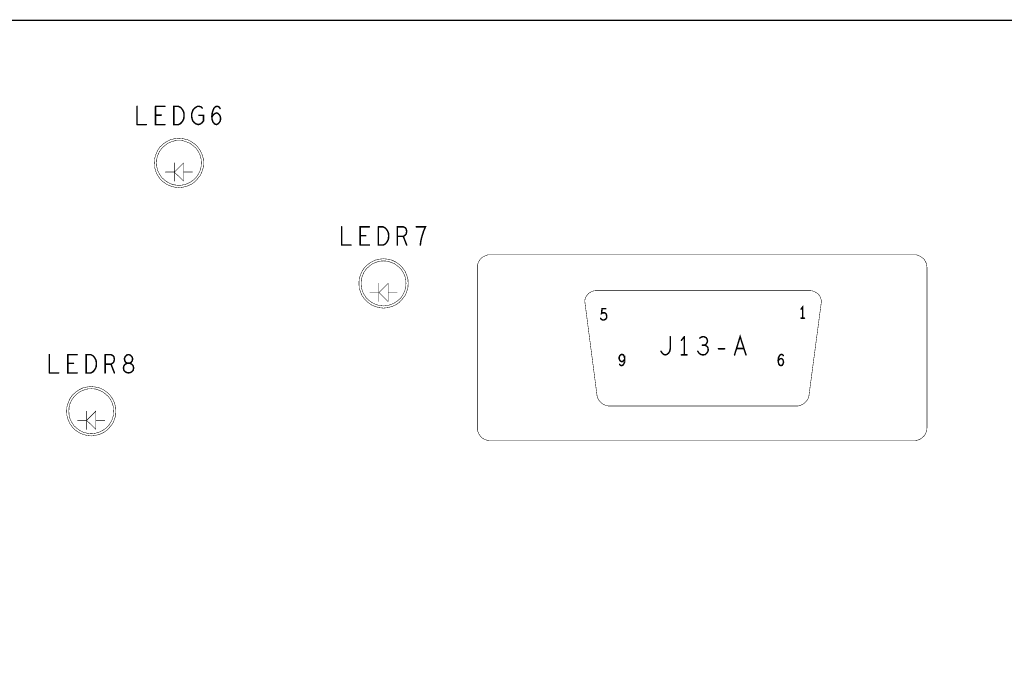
# Model space of a CAD drawing. Extents: x 23.5 to 56.6, y 21.5 to 42.6.
# Tile 17 of 21: x 44.4 to 48.4, y 34.7 to 37.3. Entities that reach past the tile are written whole.
import ezdxf

# ---------------------------------------------------------------- set-up
doc = ezdxf.new("R2010")
doc.units = 0
doc.layers.add('1', color=2, linetype='CONTINUOUS')

msp = doc.modelspace()

# ---------------------------------------------------------------- linework, layer by layer
at = {"layer": '1'}
for points, const_width in [([(52.88, 27.614), (52.97, 27.704), (52.97, 37.199), (52.88, 37.289), (27.65, 37.289)], 0.006), ([(44.878, 36.861), (44.878, 36.936)], 0.006), ([(44.954, 36.936), (44.954, 36.861), (44.992, 36.861)], 0.006), ([(44.954, 36.936), (44.992, 36.936)], 0.006), ([(45.029, 36.861), (45.029, 36.936), (45.048, 36.936), (45.056, 36.932), (45.061, 36.927), (45.066, 36.92), (45.07, 36.911), (45.071, 36.899), (45.07, 36.886), (45.066, 36.877), (45.061, 36.87), (45.056, 36.865), (45.048, 36.861), (45.029, 36.861)], 0.006), ([(45.104, 36.911), (45.102, 36.904), (45.102, 36.895), (45.104, 36.885), (45.107, 36.876), (45.113, 36.869), (45.12, 36.864), (45.129, 36.861), (45.139, 36.864), (45.145, 36.869), (45.151, 36.876), (45.151, 36.899), (45.132, 36.899)], 0.006), ([(45.104, 36.911), (45.107, 36.92), (45.113, 36.927), (45.119, 36.932), (45.126, 36.936), (45.133, 36.936), (45.141, 36.934), (45.146, 36.929)], 0.006), ([(45.185, 36.895), (45.187, 36.911)], 0.006), ([(45.211, 36.906), (45.205, 36.909), (45.197, 36.906), (45.191, 36.901), (45.185, 36.892)], 0.006), ([(45.185, 36.895), (45.186, 36.882), (45.19, 36.871), (45.196, 36.864), (45.204, 36.861), (45.21, 36.864), (45.216, 36.87), (45.22, 36.877), (45.221, 36.885), (45.22, 36.894), (45.216, 36.901), (45.211, 36.906)], 0.006), ([(45.187, 36.911), (45.19, 36.92), (45.194, 36.929), (45.201, 36.935), (45.208, 36.936), (45.214, 36.934), (45.219, 36.927)], 0.006), ([(44.977, 36.9), (44.954, 36.9)], 0.006), ([(44.878, 36.861), (44.916, 36.861)], 0.006), ([(45.151, 36.704), (45.15, 36.721), (45.145, 36.738), (45.138, 36.754), (45.127, 36.769), (45.115, 36.781), (45.101, 36.791), (45.085, 36.799), (45.067, 36.803), (45.05, 36.805), (45.032, 36.803), (45.015, 36.799), (44.999, 36.791), (44.985, 36.781), (44.972, 36.769), (44.962, 36.754), (44.955, 36.738), (44.95, 36.721), (44.949, 36.704), (44.95, 36.686), (44.955, 36.669), (44.962, 36.653), (44.972, 36.639), (44.985, 36.626), (44.999, 36.616), (45.015, 36.609), (45.032, 36.604), (45.05, 36.602), (45.067, 36.604), (45.085, 36.609), (45.101, 36.616), (45.115, 36.626), (45.127, 36.639), (45.138, 36.653), (45.145, 36.669), (45.15, 36.686), (45.151, 36.704)], 0.002), ([(45.142, 36.704), (45.141, 36.72), (45.137, 36.735), (45.13, 36.75), (45.121, 36.763), (45.109, 36.774), (45.096, 36.784), (45.081, 36.79), (45.066, 36.795), (45.05, 36.796), (45.034, 36.795), (45.018, 36.79), (45.004, 36.784), (44.991, 36.774), (44.979, 36.763), (44.97, 36.75), (44.963, 36.735), (44.959, 36.72), (44.958, 36.704), (44.959, 36.688), (44.963, 36.672), (44.97, 36.658), (44.979, 36.644), (44.991, 36.633), (45.004, 36.624), (45.018, 36.617), (45.034, 36.613), (45.05, 36.611), (45.066, 36.613), (45.081, 36.617), (45.096, 36.624), (45.109, 36.633), (45.121, 36.644), (45.13, 36.658), (45.137, 36.672), (45.141, 36.688), (45.142, 36.704)], 0.002), ([(45.031, 36.666), (45.069, 36.704), (45.069, 36.629), (45.031, 36.666)], 0.002), ([(45.031, 36.629), (45.031, 36.704)], 0.002), ([(45.031, 36.666), (44.994, 36.666)], 0.002), ([(45.106, 36.666), (45.069, 36.666)], 0.002), ([(45.718, 36.441), (45.718, 36.366), (45.756, 36.366)], 0.006), ([(45.794, 36.366), (45.794, 36.441), (45.832, 36.441)], 0.006), ([(45.869, 36.441), (45.869, 36.366), (45.888, 36.366), (45.896, 36.37)], 0.006), ([(45.901, 36.432), (45.896, 36.437), (45.888, 36.441), (45.869, 36.441)], 0.006), ([(45.906, 36.382), (45.91, 36.391), (45.911, 36.404), (45.91, 36.416), (45.906, 36.425), (45.901, 36.432)], 0.006), ([(45.983, 36.432), (45.979, 36.437), (45.971, 36.441), (45.947, 36.441), (45.947, 36.366)], 0.006), ([(45.978, 36.406), (45.983, 36.412), (45.985, 36.422), (45.983, 36.432)], 0.006), ([(46.024, 36.441), (46.062, 36.441), (46.054, 36.422), (46.05, 36.409), (46.046, 36.396), (46.043, 36.382), (46.041, 36.366)], 0.006), ([(45.817, 36.405), (45.794, 36.405)], 0.006), ([(45.906, 36.382), (45.901, 36.375), (45.896, 36.37)], 0.006), ([(45.985, 36.366), (45.971, 36.402), (45.947, 36.402)], 0.006), ([(45.971, 36.402), (45.978, 36.406)], 0.006), ([(45.794, 36.366), (45.832, 36.366)], 0.006), ([(45.991, 36.209), (45.99, 36.226), (45.985, 36.243), (45.978, 36.259), (45.967, 36.274), (45.955, 36.286), (45.941, 36.296), (45.925, 36.304), (45.907, 36.308), (45.89, 36.31), (45.872, 36.308), (45.855, 36.304), (45.839, 36.296), (45.825, 36.286), (45.812, 36.274), (45.802, 36.259), (45.795, 36.243), (45.79, 36.226), (45.789, 36.209), (45.79, 36.191), (45.795, 36.174), (45.802, 36.158), (45.812, 36.144), (45.825, 36.131), (45.839, 36.121), (45.855, 36.114), (45.872, 36.109), (45.89, 36.107), (45.907, 36.109), (45.925, 36.114), (45.941, 36.121), (45.955, 36.131), (45.967, 36.144), (45.978, 36.158), (45.985, 36.174), (45.99, 36.191), (45.991, 36.209)], 0.002), ([(45.982, 36.209), (45.981, 36.225), (45.977, 36.24), (45.97, 36.255), (45.961, 36.268), (45.949, 36.279), (45.936, 36.289), (45.921, 36.295), (45.906, 36.3), (45.89, 36.301), (45.874, 36.3), (45.858, 36.295), (45.844, 36.289), (45.831, 36.279), (45.819, 36.268), (45.81, 36.255), (45.803, 36.24), (45.799, 36.225), (45.798, 36.209), (45.799, 36.193), (45.803, 36.177), (45.81, 36.163), (45.819, 36.149), (45.831, 36.138), (45.844, 36.129), (45.858, 36.122), (45.874, 36.118), (45.89, 36.116), (45.906, 36.118), (45.921, 36.122), (45.936, 36.129), (45.949, 36.138), (45.961, 36.149), (45.97, 36.163), (45.977, 36.177), (45.981, 36.193), (45.982, 36.209)], 0.002), ([(46.327, 35.563), (48.069, 35.563), (48.078, 35.564), (48.087, 35.566), (48.095, 35.57), (48.102, 35.575), (48.109, 35.582), (48.114, 35.589), (48.118, 35.598), (48.12, 35.606), (48.121, 35.615), (48.121, 36.274), (48.12, 36.283), (48.118, 36.292), (48.114, 36.3), (48.109, 36.308), (48.102, 36.314), (48.095, 36.319), (48.087, 36.323), (48.078, 36.326), (48.069, 36.326), (46.327, 36.326), (46.318, 36.326), (46.309, 36.323), (46.301, 36.319), (46.293, 36.314), (46.287, 36.308), (46.282, 36.3), (46.278, 36.292), (46.275, 36.283), (46.275, 36.274), (46.275, 35.615), (46.275, 35.606), (46.278, 35.598), (46.282, 35.589), (46.287, 35.582), (46.293, 35.575), (46.301, 35.57), (46.309, 35.566), (46.318, 35.564), (46.327, 35.563)], 0.002), ([(45.834, 36.171), (45.871, 36.171), (45.909, 36.209)], 0.002), ([(45.871, 36.209), (45.871, 36.134)], 0.002), ([(45.909, 36.209), (45.909, 36.134)], 0.002), ([(46.762, 36.179), (46.754, 36.178), (46.746, 36.176), (46.739, 36.172), (46.732, 36.168), (46.727, 36.162), (46.722, 36.155), (46.718, 36.148), (46.716, 36.136)], 0.002), ([(46.762, 36.179), (47.64, 36.179), (47.649, 36.178), (47.657, 36.176), (47.664, 36.172), (47.671, 36.168), (47.677, 36.162), (47.682, 36.155), (47.685, 36.147), (47.688, 36.137), (47.636, 35.744)], 0.002), ([(45.909, 36.134), (45.871, 36.171)], 0.002), ([(45.946, 36.171), (45.909, 36.171)], 0.002), ([(46.767, 35.744), (46.716, 36.136)], 0.002), ([(46.787, 36.105), (46.785, 36.085), (46.79, 36.088), (46.794, 36.088), (46.798, 36.088), (46.802, 36.085), (46.805, 36.081), (46.806, 36.074), (46.806, 36.068), (46.803, 36.063), (46.799, 36.06), (46.794, 36.058), (46.788, 36.059), (46.784, 36.061), (46.781, 36.065)], 0.006), ([(46.787, 36.105), (46.802, 36.105)], 0.006), ([(47.611, 36.066), (47.611, 36.112), (47.604, 36.103)], 0.006), ([(47.604, 36.066), (47.618, 36.066)], 0.006), ([(47.029, 35.93), (47.034, 35.922), (47.04, 35.917), (47.046, 35.915), (47.054, 35.917), (47.06, 35.922), (47.065, 35.93), (47.067, 35.94), (47.067, 35.99)], 0.006), ([(47.113, 35.975), (47.125, 35.99)], 0.006), ([(47.125, 35.99), (47.125, 35.915)], 0.006), ([(47.214, 35.986), (47.205, 35.99), (47.197, 35.989), (47.188, 35.984)], 0.006), ([(47.214, 35.986), (47.218, 35.98), (47.22, 35.972), (47.218, 35.965)], 0.006), ([(47.331, 35.915), (47.354, 35.99), (47.378, 35.915)], 0.006), ([(47.215, 35.952), (47.208, 35.955), (47.199, 35.955)], 0.006), ([(47.208, 35.955), (47.214, 35.959), (47.218, 35.965)], 0.006), ([(47.215, 35.952), (47.221, 35.946), (47.223, 35.937), (47.222, 35.93)], 0.006), ([(47.265, 35.94), (47.29, 35.94)], 0.006), ([(47.369, 35.941), (47.339, 35.941)], 0.006), ([(44.518, 35.841), (44.518, 35.916)], 0.006), ([(44.594, 35.916), (44.594, 35.841), (44.632, 35.841)], 0.006), ([(44.594, 35.916), (44.632, 35.916)], 0.006), ([(44.669, 35.841), (44.669, 35.916), (44.688, 35.916), (44.696, 35.912), (44.701, 35.907), (44.706, 35.9), (44.71, 35.891), (44.711, 35.879), (44.71, 35.866), (44.706, 35.857), (44.701, 35.85), (44.696, 35.845), (44.688, 35.841), (44.669, 35.841)], 0.006), ([(44.747, 35.916), (44.747, 35.841)], 0.006), ([(44.771, 35.877), (44.778, 35.881), (44.783, 35.887), (44.785, 35.897), (44.783, 35.907), (44.779, 35.912), (44.771, 35.916), (44.747, 35.916)], 0.006), ([(44.826, 35.899), (44.829, 35.907), (44.835, 35.914), (44.843, 35.916), (44.85, 35.914), (44.857, 35.907)], 0.006), ([(44.856, 35.877), (44.848, 35.881), (44.838, 35.881), (44.832, 35.884), (44.828, 35.89), (44.826, 35.899)], 0.006), ([(44.853, 35.884), (44.858, 35.89), (44.86, 35.899), (44.857, 35.907)], 0.006), ([(46.864, 35.916), (46.861, 35.913), (46.858, 35.908), (46.857, 35.902), (46.858, 35.896), (46.861, 35.891), (46.865, 35.888), (46.869, 35.887), (46.873, 35.889), (46.877, 35.892), (46.88, 35.899), (46.88, 35.891), (46.879, 35.884), (46.876, 35.877), (46.872, 35.872), (46.867, 35.871), (46.863, 35.872), (46.859, 35.876)], 0.006), ([(46.88, 35.899), (46.879, 35.906), (46.876, 35.913), (46.873, 35.916), (46.869, 35.917), (46.864, 35.916)], 0.006), ([(47.113, 35.915), (47.136, 35.915)], 0.006), ([(47.202, 35.915), (47.194, 35.916), (47.186, 35.921), (47.18, 35.93)], 0.006), ([(47.202, 35.915), (47.21, 35.916), (47.217, 35.922), (47.222, 35.93)], 0.006), ([(47.511, 35.902), (47.51, 35.892), (47.511, 35.884), (47.513, 35.877), (47.517, 35.872), (47.522, 35.871), (47.526, 35.872), (47.529, 35.876), (47.531, 35.881), (47.532, 35.885), (47.531, 35.891), (47.529, 35.896), (47.526, 35.899), (47.522, 35.9), (47.518, 35.899), (47.514, 35.896), (47.51, 35.89)], 0.006), ([(47.511, 35.902), (47.513, 35.907), (47.516, 35.913), (47.52, 35.916), (47.524, 35.917), (47.528, 35.916), (47.531, 35.912)], 0.006), ([(44.617, 35.88), (44.594, 35.88)], 0.006), ([(44.747, 35.877), (44.771, 35.877), (44.785, 35.841)], 0.006), ([(44.853, 35.884), (44.848, 35.881), (44.838, 35.881), (44.83, 35.877), (44.824, 35.87), (44.822, 35.861), (44.824, 35.852), (44.829, 35.846), (44.836, 35.842), (44.843, 35.841), (44.85, 35.842), (44.857, 35.846)], 0.006), ([(44.857, 35.846), (44.862, 35.852), (44.864, 35.861), (44.862, 35.87), (44.856, 35.877)], 0.006), ([(44.518, 35.841), (44.556, 35.841)], 0.006), ([(44.791, 35.684), (44.79, 35.701), (44.785, 35.718), (44.778, 35.734), (44.767, 35.749), (44.755, 35.761), (44.741, 35.771), (44.725, 35.779), (44.707, 35.783), (44.69, 35.785), (44.672, 35.783), (44.655, 35.779), (44.639, 35.771), (44.625, 35.761), (44.612, 35.749), (44.602, 35.734), (44.595, 35.718), (44.59, 35.701), (44.589, 35.684), (44.59, 35.666), (44.595, 35.649), (44.602, 35.633), (44.612, 35.619), (44.625, 35.606), (44.639, 35.596), (44.655, 35.589), (44.672, 35.584), (44.69, 35.582), (44.707, 35.584), (44.725, 35.589), (44.741, 35.596), (44.755, 35.606), (44.767, 35.619), (44.778, 35.633), (44.785, 35.649), (44.79, 35.666), (44.791, 35.684)], 0.002), ([(44.782, 35.684), (44.781, 35.7), (44.777, 35.715), (44.77, 35.73), (44.761, 35.743), (44.749, 35.754), (44.736, 35.764), (44.721, 35.77), (44.706, 35.775), (44.69, 35.776), (44.674, 35.775), (44.658, 35.77), (44.644, 35.764), (44.631, 35.754), (44.619, 35.743), (44.61, 35.73), (44.603, 35.715), (44.599, 35.7), (44.598, 35.684), (44.599, 35.668), (44.603, 35.652), (44.61, 35.638), (44.619, 35.624), (44.631, 35.613), (44.644, 35.604), (44.658, 35.597), (44.674, 35.593), (44.69, 35.591), (44.706, 35.593), (44.721, 35.597), (44.736, 35.604), (44.749, 35.613), (44.761, 35.624), (44.77, 35.638), (44.777, 35.652), (44.781, 35.668), (44.782, 35.684)], 0.002), ([(46.767, 35.744), (46.771, 35.734), (46.776, 35.726), (46.783, 35.719), (46.79, 35.713), (46.799, 35.709), (46.813, 35.705)], 0.002), ([(47.592, 35.705), (47.602, 35.708), (47.611, 35.712), (47.619, 35.718), (47.626, 35.725), (47.632, 35.733), (47.636, 35.744)], 0.002), ([(47.592, 35.705), (46.812, 35.705)], 0.002), ([(44.634, 35.646), (44.671, 35.646), (44.709, 35.684), (44.709, 35.609), (44.671, 35.646)], 0.002), ([(44.671, 35.684), (44.671, 35.609)], 0.002), ([(44.709, 35.646), (44.746, 35.646)], 0.002)]:
    msp.add_lwpolyline(points, dxfattribs=dict(at, const_width=const_width))
for points, const_width in [([(44.8795, 36.936, 1), (44.8765, 36.936, 1)], 0.003), ([(44.9555, 36.936, 1), (44.9525, 36.936, 1)], 0.003), ([(44.9555, 36.936, 1), (44.9525, 36.936, 1)], 0.003), ([(44.9935, 36.936, 1), (44.9905, 36.936, 1)], 0.003), ([(45.1055, 36.911, 1), (45.1025, 36.911, 1)], 0.003), ([(45.1055, 36.911, 1), (45.1025, 36.911, 1)], 0.003), ([(45.1475, 36.929, 1), (45.1445, 36.929, 1)], 0.003), ([(45.1885, 36.911, 1), (45.1855, 36.911, 1)], 0.003), ([(45.1885, 36.911, 1), (45.1855, 36.911, 1)], 0.003), ([(45.2125, 36.906, 1), (45.2095, 36.906, 1)], 0.003), ([(45.2125, 36.906, 1), (45.2095, 36.906, 1)], 0.003), ([(45.2205, 36.927, 1), (45.2175, 36.927, 1)], 0.003), ([(44.9555, 36.9, 1), (44.9525, 36.9, 1)], 0.003), ([(44.9785, 36.9, 1), (44.9755, 36.9, 1)], 0.003), ([(45.1335, 36.899, 1), (45.1305, 36.899, 1)], 0.003), ([(45.1865, 36.895, 1), (45.1835, 36.895, 1)], 0.003), ([(45.1865, 36.895, 1), (45.1835, 36.895, 1)], 0.003), ([(45.1865, 36.892, 1), (45.1835, 36.892, 1)], 0.003), ([(44.8795, 36.861, 1), (44.8765, 36.861, 1)], 0.003), ([(44.8795, 36.861, 1), (44.8765, 36.861, 1)], 0.003), ([(44.9175, 36.861, 1), (44.9145, 36.861, 1)], 0.003), ([(44.9935, 36.861, 1), (44.9905, 36.861, 1)], 0.003), ([(45.0305, 36.861, 1), (45.0275, 36.861, 1)], 0.003), ([(45.0305, 36.861, 1), (45.0275, 36.861, 1)], 0.003), ([(45.0315, 36.704, 1), (45.0305, 36.704, 1)], 0.001), ([(45.1425, 36.704, 1), (45.1415, 36.704, 1)], 0.001), ([(45.1425, 36.704, 1), (45.1415, 36.704, 1)], 0.001), ([(45.1515, 36.704, 1), (45.1505, 36.704, 1)], 0.001), ([(45.1515, 36.704, 1), (45.1505, 36.704, 1)], 0.001), ([(44.9945, 36.666, 1), (44.9935, 36.666, 1)], 0.001), ([(45.0315, 36.666, 1), (45.0305, 36.666, 1)], 0.001), ([(45.0315, 36.666, 1), (45.0305, 36.666, 1)], 0.001), ([(45.0315, 36.666, 1), (45.0305, 36.666, 1)], 0.001), ([(45.0695, 36.666, 1), (45.0685, 36.666, 1)], 0.001), ([(45.1065, 36.666, 1), (45.1055, 36.666, 1)], 0.001), ([(45.0315, 36.629, 1), (45.0305, 36.629, 1)], 0.001), ([(45.7195, 36.441, 1), (45.7165, 36.441, 1)], 0.003), ([(45.8335, 36.441, 1), (45.8305, 36.441, 1)], 0.003), ([(45.8705, 36.441, 1), (45.8675, 36.441, 1)], 0.003), ([(45.8705, 36.441, 1), (45.8675, 36.441, 1)], 0.003), ([(45.9025, 36.432, 1), (45.8995, 36.432, 1)], 0.003), ([(45.9025, 36.432, 1), (45.8995, 36.432, 1)], 0.003), ([(45.9845, 36.432, 1), (45.9815, 36.432, 1)], 0.003), ([(45.9845, 36.432, 1), (45.9815, 36.432, 1)], 0.003), ([(46.0255, 36.441, 1), (46.0225, 36.441, 1)], 0.003), ([(45.7955, 36.405, 1), (45.7925, 36.405, 1)], 0.003), ([(45.8185, 36.405, 1), (45.8155, 36.405, 1)], 0.003), ([(45.9075, 36.382, 1), (45.9045, 36.382, 1)], 0.003), ([(45.9075, 36.382, 1), (45.9045, 36.382, 1)], 0.003), ([(45.9485, 36.402, 1), (45.9455, 36.402, 1)], 0.003), ([(45.9725, 36.402, 1), (45.9695, 36.402, 1)], 0.003), ([(45.9795, 36.406, 1), (45.9765, 36.406, 1)], 0.003), ([(45.9795, 36.406, 1), (45.9765, 36.406, 1)], 0.003), ([(45.7575, 36.366, 1), (45.7545, 36.366, 1)], 0.003), ([(45.7955, 36.366, 1), (45.7925, 36.366, 1)], 0.003), ([(45.7955, 36.366, 1), (45.7925, 36.366, 1)], 0.003), ([(45.8335, 36.366, 1), (45.8305, 36.366, 1)], 0.003), ([(45.8975, 36.37, 1), (45.8945, 36.37, 1)], 0.003), ([(45.8975, 36.37, 1), (45.8945, 36.37, 1)], 0.003), ([(45.9485, 36.366, 1), (45.9455, 36.366, 1)], 0.003), ([(45.9865, 36.366, 1), (45.9835, 36.366, 1)], 0.003), ([(46.0425, 36.366, 1), (46.0395, 36.366, 1)], 0.003), ([(45.8715, 36.209, 1), (45.8705, 36.209, 1)], 0.001), ([(45.9095, 36.209, 1), (45.9085, 36.209, 1)], 0.001), ([(45.9095, 36.209, 1), (45.9085, 36.209, 1)], 0.001), ([(45.9825, 36.209, 1), (45.9815, 36.209, 1)], 0.001), ([(45.9825, 36.209, 1), (45.9815, 36.209, 1)], 0.001), ([(45.9915, 36.209, 1), (45.9905, 36.209, 1)], 0.001), ([(45.9915, 36.209, 1), (45.9905, 36.209, 1)], 0.001), ([(46.7625, 36.179, 1), (46.7615, 36.179, 1)], 0.001), ([(46.7625, 36.179, 1), (46.7615, 36.179, 1)], 0.001), ([(45.8345, 36.171, 1), (45.8335, 36.171, 1)], 0.001), ([(45.8715, 36.171, 1), (45.8705, 36.171, 1)], 0.001), ([(45.9095, 36.171, 1), (45.9085, 36.171, 1)], 0.001), ([(45.9465, 36.171, 1), (45.9455, 36.171, 1)], 0.001), ([(45.8715, 36.134, 1), (45.8705, 36.134, 1)], 0.001), ([(45.9095, 36.134, 1), (45.9085, 36.134, 1)], 0.001), ([(45.9095, 36.134, 1), (45.9085, 36.134, 1)], 0.001), ([(46.7165, 36.136, 1), (46.7155, 36.136, 1)], 0.001), ([(46.7165, 36.136, 1), (46.7155, 36.136, 1)], 0.001), ([(46.7885, 36.105, 1), (46.7855, 36.105, 1)], 0.003), ([(46.7885, 36.105, 1), (46.7855, 36.105, 1)], 0.003), ([(46.8035, 36.105, 1), (46.8005, 36.105, 1)], 0.003), ([(47.6055, 36.103, 1), (47.6025, 36.103, 1)], 0.003), ([(46.7825, 36.065, 1), (46.7795, 36.065, 1)], 0.003), ([(47.6055, 36.066, 1), (47.6025, 36.066, 1)], 0.003), ([(47.6125, 36.066, 1), (47.6095, 36.066, 1)], 0.003), ([(47.6195, 36.066, 1), (47.6165, 36.066, 1)], 0.003), ([(47.0685, 35.99, 1), (47.0655, 35.99, 1)], 0.003), ([(47.1145, 35.975, 1), (47.1115, 35.975, 1)], 0.003), ([(47.1265, 35.99, 1), (47.1235, 35.99, 1)], 0.003), ([(47.1265, 35.99, 1), (47.1235, 35.99, 1)], 0.003), ([(47.1895, 35.984, 1), (47.1865, 35.984, 1)], 0.003), ([(47.2155, 35.986, 1), (47.2125, 35.986, 1)], 0.003), ([(47.2155, 35.986, 1), (47.2125, 35.986, 1)], 0.003), ([(47.2005, 35.955, 1), (47.1975, 35.955, 1)], 0.003), ([(47.2095, 35.955, 1), (47.2065, 35.955, 1)], 0.003), ([(47.2165, 35.952, 1), (47.2135, 35.952, 1)], 0.003), ([(47.2165, 35.952, 1), (47.2135, 35.952, 1)], 0.003), ([(47.2195, 35.965, 1), (47.2165, 35.965, 1)], 0.003), ([(47.2195, 35.965, 1), (47.2165, 35.965, 1)], 0.003), ([(47.2665, 35.94, 1), (47.2635, 35.94, 1)], 0.003), ([(47.2915, 35.94, 1), (47.2885, 35.94, 1)], 0.003), ([(47.3405, 35.941, 1), (47.3375, 35.941, 1)], 0.003), ([(47.3705, 35.941, 1), (47.3675, 35.941, 1)], 0.003), ([(44.5195, 35.916, 1), (44.5165, 35.916, 1)], 0.003), ([(44.5955, 35.916, 1), (44.5925, 35.916, 1)], 0.003), ([(44.5955, 35.916, 1), (44.5925, 35.916, 1)], 0.003), ([(44.6335, 35.916, 1), (44.6305, 35.916, 1)], 0.003), ([(44.7485, 35.916, 1), (44.7455, 35.916, 1)], 0.003), ([(44.7485, 35.916, 1), (44.7455, 35.916, 1)], 0.003), ([(44.8275, 35.899, 1), (44.8245, 35.899, 1)], 0.003), ([(44.8275, 35.899, 1), (44.8245, 35.899, 1)], 0.003), ([(44.8585, 35.907, 1), (44.8555, 35.907, 1)], 0.003), ([(44.8585, 35.907, 1), (44.8555, 35.907, 1)], 0.003), ([(46.8655, 35.916, 1), (46.8625, 35.916, 1)], 0.003), ([(46.8655, 35.916, 1), (46.8625, 35.916, 1)], 0.003), ([(46.8815, 35.899, 1), (46.8785, 35.899, 1)], 0.003), ([(47.0305, 35.93, 1), (47.0275, 35.93, 1)], 0.003), ([(47.1145, 35.915, 1), (47.1115, 35.915, 1)], 0.003), ([(47.1265, 35.915, 1), (47.1235, 35.915, 1)], 0.003), ([(47.1375, 35.915, 1), (47.1345, 35.915, 1)], 0.003), ([(47.1815, 35.93, 1), (47.1785, 35.93, 1)], 0.003), ([(47.2035, 35.915, 1), (47.2005, 35.915, 1)], 0.003), ([(47.2035, 35.915, 1), (47.2005, 35.915, 1)], 0.003), ([(47.2235, 35.93, 1), (47.2205, 35.93, 1)], 0.003), ([(47.2235, 35.93, 1), (47.2205, 35.93, 1)], 0.003), ([(47.3325, 35.915, 1), (47.3295, 35.915, 1)], 0.003), ([(47.3795, 35.915, 1), (47.3765, 35.915, 1)], 0.003), ([(47.5125, 35.902, 1), (47.5095, 35.902, 1)], 0.003), ([(47.5125, 35.902, 1), (47.5095, 35.902, 1)], 0.003), ([(47.5325, 35.912, 1), (47.5295, 35.912, 1)], 0.003), ([(44.5955, 35.88, 1), (44.5925, 35.88, 1)], 0.003), ([(44.6185, 35.88, 1), (44.6155, 35.88, 1)], 0.003), ([(44.7485, 35.877, 1), (44.7455, 35.877, 1)], 0.003), ([(44.7725, 35.877, 1), (44.7695, 35.877, 1)], 0.003), ([(44.8545, 35.884, 1), (44.8515, 35.884, 1)], 0.003), ([(44.8545, 35.884, 1), (44.8515, 35.884, 1)], 0.003), ([(44.8575, 35.877, 1), (44.8545, 35.877, 1)], 0.003), ([(44.8575, 35.877, 1), (44.8545, 35.877, 1)], 0.003), ([(46.8605, 35.876, 1), (46.8575, 35.876, 1)], 0.003), ([(47.5115, 35.89, 1), (47.5085, 35.89, 1)], 0.003), ([(44.5195, 35.841, 1), (44.5165, 35.841, 1)], 0.003), ([(44.5195, 35.841, 1), (44.5165, 35.841, 1)], 0.003), ([(44.5575, 35.841, 1), (44.5545, 35.841, 1)], 0.003), ([(44.6335, 35.841, 1), (44.6305, 35.841, 1)], 0.003), ([(44.6705, 35.841, 1), (44.6675, 35.841, 1)], 0.003), ([(44.6705, 35.841, 1), (44.6675, 35.841, 1)], 0.003), ([(44.7485, 35.841, 1), (44.7455, 35.841, 1)], 0.003), ([(44.7865, 35.841, 1), (44.7835, 35.841, 1)], 0.003), ([(44.8585, 35.846, 1), (44.8555, 35.846, 1)], 0.003), ([(44.8585, 35.846, 1), (44.8555, 35.846, 1)], 0.003), ([(46.7675, 35.744, 1), (46.7665, 35.744, 1)], 0.001), ([(46.7675, 35.744, 1), (46.7665, 35.744, 1)], 0.001), ([(47.6365, 35.744, 1), (47.6355, 35.744, 1)], 0.001), ([(47.6365, 35.744, 1), (47.6355, 35.744, 1)], 0.001), ([(46.8125, 35.705, 1), (46.8115, 35.705, 1)], 0.001), ([(46.8135, 35.705, 1), (46.8125, 35.705, 1)], 0.001), ([(47.5925, 35.705, 1), (47.5915, 35.705, 1)], 0.001), ([(47.5925, 35.705, 1), (47.5915, 35.705, 1)], 0.001), ([(44.6715, 35.684, 1), (44.6705, 35.684, 1)], 0.001), ([(44.7825, 35.684, 1), (44.7815, 35.684, 1)], 0.001), ([(44.7825, 35.684, 1), (44.7815, 35.684, 1)], 0.001), ([(44.7915, 35.684, 1), (44.7905, 35.684, 1)], 0.001), ([(44.7915, 35.684, 1), (44.7905, 35.684, 1)], 0.001), ([(44.6345, 35.646, 1), (44.6335, 35.646, 1)], 0.001), ([(44.6715, 35.646, 1), (44.6705, 35.646, 1)], 0.001), ([(44.7095, 35.646, 1), (44.7085, 35.646, 1)], 0.001), ([(44.7465, 35.646, 1), (44.7455, 35.646, 1)], 0.001), ([(44.6715, 35.609, 1), (44.6705, 35.609, 1)], 0.001), ([(46.3275, 35.563, 1), (46.3265, 35.563, 1)], 0.001), ([(46.3275, 35.563, 1), (46.3265, 35.563, 1)], 0.001)]:
    msp.add_lwpolyline(points, format="xyb", close=True, dxfattribs=dict(at, const_width=const_width))

doc.saveas('drawing.dxf')
